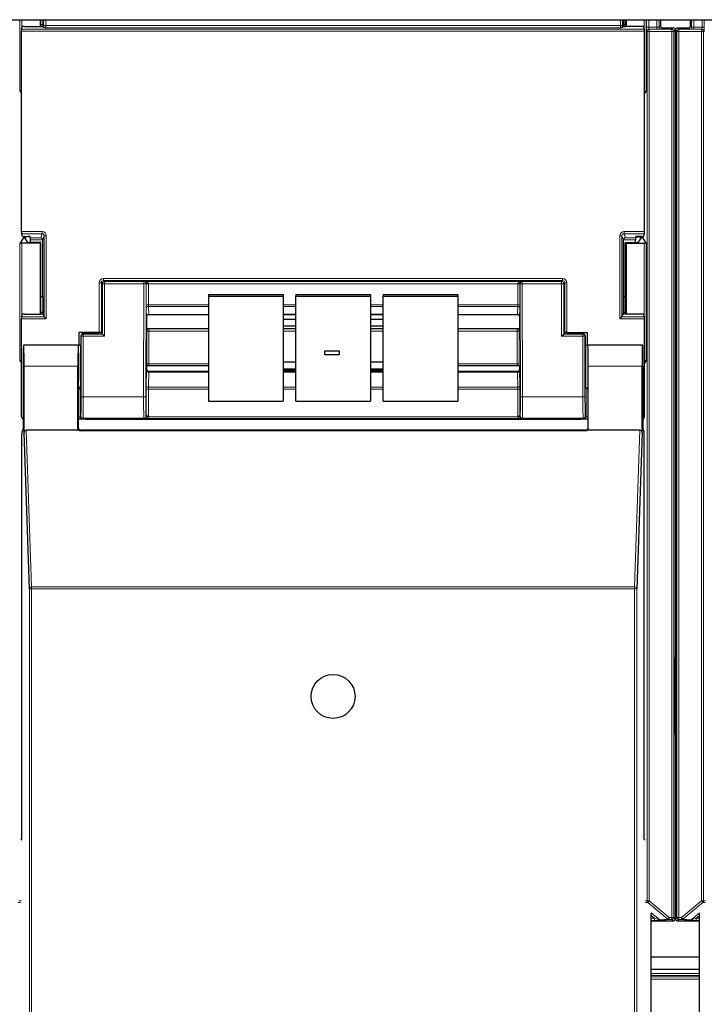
# Paper-space layout 'Blatt3' of a CAD drawing. Header units: millimetres. Extents: x 5 to 418, y 2 to 292.
# Tile 16 of 95: x 110 to 120, y 111 to 127. Entities that reach past the tile are written whole.
import ezdxf

# ---------------------------------------------------------------- set-up
doc = ezdxf.new("R2010")
doc.units = ezdxf.units.MM

psp = doc.layouts.new('Blatt3')

# ---------------------------------------------------------------- linework, layer by layer
at = {"color": 7, "linetype": 'Continuous', "lineweight": 25}
for p, q in [((55.2918, 126.7913), (133.1251, 126.7913)), ((109.5475, 126.643), (109.561, 126.6833)), ((109.5943, 126.685), (109.8454, 126.685)), ((109.8365, 126.7913), (109.8365, 126.685)), ((109.8474, 126.685), (109.8474, 126.7913)), ((109.8774, 126.7109), (109.8474, 126.7109)), ((109.8777, 126.7913), (109.8774, 126.7109)), ((109.8774, 126.7109), (109.8821, 126.6968)), ((109.8788, 126.6867), (109.8821, 126.6968)), ((109.8914, 126.6689), (109.8821, 126.6968)), ((118.9483, 126.6689), (118.9576, 126.6968)), ((118.9623, 126.7109), (118.9576, 126.6968)), ((118.961, 126.6867), (118.9576, 126.6968)), ((118.9623, 126.7109), (118.962, 126.7913)), ((118.9923, 126.7109), (118.9623, 126.7109)), ((118.9923, 126.685), (118.9923, 126.7913)), ((119.2454, 126.685), (118.9943, 126.685)), ((119.0032, 126.7913), (119.0032, 126.685)), ((119.2922, 126.643), (119.2788, 126.6833)), ((119.5414, 126.7913), (119.5414, 126.6953)), ((120.0097, 126.6953), (120.0097, 126.7913)), ((109.547, 123.4741), (109.547, 126.6097)), ((119.2927, 123.4741), (119.2927, 126.6097)), ((119.5747, 126.6619), (119.7414, 126.6619)), ((119.7747, 126.6286), (119.7747, 116.8221)), ((119.7764, 126.6286), (119.7764, 116.8391)), ((119.8097, 126.6619), (119.9764, 126.6619)), ((109.519, 125.6755), (109.547, 125.6336)), ((119.3207, 125.6755), (119.2927, 125.6336)), ((109.561, 123.4005), (109.5475, 123.4408)), ((119.2788, 123.4005), (119.2922, 123.4408)), ((109.5772, 123.3777), (109.519, 123.2904)), ((109.8365, 123.2913), (109.5524, 123.2913)), ((109.5943, 123.3988), (109.6476, 123.3988)), ((109.5953, 123.393), (109.5953, 123.3785)), ((109.6456, 123.303), (109.5953, 123.3785)), ((109.6822, 123.3931), (109.6106, 123.3931)), ((109.8474, 123.3022), (109.6789, 123.3022)), ((109.6876, 123.3769), (109.6809, 123.3971)), ((109.6882, 123.3022), (109.6882, 123.3436)), ((109.8474, 123.3022), (109.8365, 123.2913)), ((109.8365, 123.2913), (109.8365, 122.185)), ((109.8474, 122.185), (109.8474, 123.3022)), ((109.8782, 122.4586), (109.8782, 123.3419)), ((118.9615, 122.4586), (118.9615, 123.3419)), ((118.9923, 123.3022), (119.0032, 123.2913)), ((118.9923, 123.3022), (119.1608, 123.3022)), ((118.9923, 122.185), (118.9923, 123.3022)), ((119.0032, 123.2913), (119.2873, 123.2913)), ((119.0032, 123.2913), (119.0032, 122.185)), ((119.1515, 123.3022), (119.1515, 123.3436)), ((119.1521, 123.3769), (119.1588, 123.3971)), ((119.1575, 123.3931), (119.2292, 123.3931)), ((119.2454, 123.3988), (119.1922, 123.3988)), ((119.1941, 123.303), (119.2444, 123.3785)), ((119.2444, 123.3785), (119.2444, 123.393)), ((119.2625, 123.3777), (119.3207, 123.2904)), ((109.8474, 122.4586), (109.8782, 122.4586)), ((109.8782, 122.4586), (109.8774, 122.2109)), ((112.4699, 122.4909), (113.6365, 122.4909)), ((112.4699, 122.4909), (112.4699, 122.4619)), ((112.4699, 122.4619), (113.6365, 122.4619)), ((112.4699, 122.4619), (112.4699, 120.8206)), ((113.6365, 122.4909), (113.6365, 122.4619)), ((113.6365, 122.4619), (113.6365, 120.8206)), ((113.8365, 122.4909), (115.0032, 122.4909)), ((113.8365, 122.4909), (113.8365, 122.4619)), ((113.8365, 122.4619), (115.0032, 122.4619)), ((113.8365, 120.8206), (113.8365, 122.4619)), ((115.0032, 122.4909), (115.0032, 122.4619)), ((115.0032, 122.4619), (115.0032, 120.8206)), ((115.2032, 122.4909), (116.3699, 122.4909)), ((115.2032, 122.4909), (115.2032, 122.4619)), ((115.2032, 122.4619), (116.3699, 122.4619)), ((115.2032, 120.8206), (115.2032, 122.4619)), ((116.3699, 122.4909), (116.3699, 122.4619)), ((116.3699, 122.4619), (116.3699, 120.8206)), ((118.9623, 122.2109), (118.9615, 122.4586)), ((118.9615, 122.4586), (118.9923, 122.4586)), ((109.8774, 122.2109), (109.8474, 122.2109)), ((109.8774, 122.2109), (109.8821, 122.1968)), ((118.9623, 122.2109), (118.9576, 122.1968)), ((118.9923, 122.2109), (118.9623, 122.2109)), ((109.547, 120.5752), (109.547, 122.1097)), ((109.5475, 122.143), (109.561, 122.1833)), ((109.5943, 122.185), (109.8454, 122.185)), ((109.8788, 122.1867), (109.8821, 122.1968)), ((109.9, 122.143), (109.8821, 122.1968)), ((109.9001, 122.143), (109.9333, 122.1097)), ((111.5032, 122.146), (111.5032, 122.1459)), ((111.5032, 122.1459), (111.5032, 121.9621)), ((111.5363, 122.1777), (112.4699, 122.1777)), ((113.6365, 122.1777), (113.8365, 122.1777)), ((113.8365, 122.176), (113.6365, 122.176)), ((113.8365, 122.1), (113.6365, 122.1)), ((115.0032, 122.1777), (115.2032, 122.1777)), ((115.2032, 122.176), (115.0032, 122.176)), ((115.2032, 122.1), (115.0032, 122.1)), ((116.3699, 122.1777), (117.3034, 122.1777)), ((117.3365, 122.1459), (117.3365, 121.9621)), ((118.9064, 122.1097), (118.9397, 122.143)), ((118.9397, 122.143), (118.9576, 122.1968)), ((118.961, 122.1867), (118.9576, 122.1968)), ((119.2454, 122.185), (118.9943, 122.185)), ((119.2922, 122.143), (119.2788, 122.1833)), ((119.2927, 120.5752), (119.2927, 122.1097)), ((110.4432, 121.8936), (110.4432, 121.7)), ((110.7621, 121.8936), (110.4432, 121.8936)), ((110.7954, 121.8927), (110.8022, 121.8826)), ((111.5064, 121.9589), (111.5032, 121.9621)), ((111.5408, 121.9579), (112.4699, 121.9579)), ((113.6365, 121.9976), (113.8365, 121.9976)), ((113.6365, 121.9579), (113.8365, 121.9579)), ((115.0032, 121.9976), (115.2032, 121.9976)), ((115.0032, 121.9579), (115.2032, 121.9579)), ((116.3699, 121.9579), (117.2989, 121.9579)), ((117.3333, 121.9589), (117.3365, 121.9621)), ((118.0443, 121.8927), (118.0375, 121.8826)), ((118.0776, 121.8936), (118.3965, 121.8936)), ((118.3965, 121.8936), (118.3965, 121.7)), ((110.4737, 121.8419), (110.4737, 121.3666)), ((110.7624, 121.8752), (110.5071, 121.8752)), ((110.7957, 121.8758), (110.8022, 121.8801)), ((110.8022, 121.8826), (110.8022, 121.8801)), ((110.8117, 121.8706), (110.8022, 121.8801)), ((110.8451, 121.8373), (110.8117, 121.8706)), ((117.9946, 121.8373), (118.028, 121.8706)), ((118.028, 121.8706), (118.0375, 121.8801)), ((118.0375, 121.8826), (118.0375, 121.8801)), ((118.044, 121.8758), (118.0375, 121.8801)), ((118.0773, 121.8752), (118.3326, 121.8752)), ((118.366, 121.8419), (118.366, 121.3666)), ((109.579, 121.6977), (109.5768, 121.7)), ((110.4365, 121.7), (109.5768, 121.7)), ((110.4336, 121.7), (109.5797, 121.7)), ((110.4339, 121.6997), (110.4363, 121.6977)), ((110.4365, 121.7), (110.4737, 121.7)), ((114.2903, 121.6077), (114.5146, 121.6077)), ((114.2903, 121.6074), (114.2903, 121.6077)), ((114.2903, 121.6074), (114.5146, 121.6074)), ((114.2903, 121.5485), (114.2903, 121.6074)), ((114.5146, 121.6074), (114.5146, 121.6077)), ((114.5146, 121.6074), (114.5146, 121.5485)), ((118.366, 121.7), (118.4032, 121.7)), ((118.3701, 121.6998), (118.4034, 121.6998)), ((119.263, 121.7), (118.4032, 121.7)), ((118.4034, 121.6977), (118.4059, 121.6997)), ((119.26, 121.7), (118.4061, 121.7)), ((119.2607, 121.6977), (119.263, 121.7)), ((109.519, 121.4588), (109.547, 121.4169)), ((113.8365, 121.4296), (113.6365, 121.4296)), ((114.5146, 121.5485), (114.2903, 121.5485)), ((115.2032, 121.4296), (115.0032, 121.4296)), ((119.3207, 121.4588), (119.2927, 121.4169)), ((109.5709, 121.3666), (109.5709, 120.3936)), ((109.5855, 120.3295), (109.5855, 121.3666)), ((110.4278, 120.3912), (110.4278, 121.3666)), ((111.5062, 121.3747), (111.5032, 121.3718)), ((111.5032, 121.3718), (111.5032, 121.317)), ((111.5032, 121.317), (111.5032, 121.3169)), ((112.4699, 121.2842), (111.5364, 121.2842)), ((112.4699, 121.3757), (111.5404, 121.3757)), ((113.6365, 121.3272), (113.8365, 121.3272)), ((113.6365, 121.3091), (113.8365, 121.3091)), ((113.8365, 121.2842), (113.6365, 121.2842)), ((115.0032, 121.3272), (115.2032, 121.3272)), ((115.0032, 121.3091), (115.2032, 121.3091)), ((115.2032, 121.2842), (115.0032, 121.2842)), ((117.2993, 121.3757), (116.3699, 121.3757)), ((117.3033, 121.2842), (116.3699, 121.2842)), ((117.3335, 121.3747), (117.3365, 121.3718)), ((117.3365, 121.3718), (117.3365, 121.317)), ((117.3365, 121.3169), (117.3365, 121.317)), ((118.4119, 120.3912), (118.4119, 121.3666)), ((119.2542, 120.3295), (119.2542, 121.3666)), ((119.2688, 121.3666), (119.2688, 120.3936)), ((110.4365, 120.4), (110.4365, 121)), ((110.468, 121.0333), (110.4621, 121.0244)), ((118.3717, 121.0333), (118.3776, 121.0244)), ((118.4032, 121), (118.4032, 120.4)), ((112.4699, 120.8206), (113.6365, 120.8206)), ((113.8365, 120.8206), (115.0032, 120.8206)), ((115.2032, 120.8206), (116.3699, 120.8206)), ((110.438, 120.5419), (110.4365, 120.5419)), ((110.5528, 120.5419), (118.2869, 120.5419)), ((118.4032, 120.5419), (118.4017, 120.5419)), ((109.5526, 120.3425), (109.5704, 120.3602)), ((110.4386, 120.3666), (109.6186, 120.3666)), ((118.3789, 120.3576), (110.4608, 120.3576)), ((118.3699, 120.3666), (110.4699, 120.3666)), ((119.2211, 120.3666), (118.4011, 120.3666)), ((119.2693, 120.3602), (119.2871, 120.3425)), ((109.552, 113.9666), (109.552, 120.3091)), ((109.6693, 117.8835), (109.5855, 120.3295)), ((119.2542, 120.3295), (119.1704, 117.8835)), ((119.2877, 113.9666), (119.2877, 120.3091)), ((119.7852, 116.7286), (119.7852, 115.6873)), ((119.7747, 115.5938), (119.7747, 112.7198)), ((119.7764, 115.5768), (119.7764, 112.7198)), ((109.5377, 113.9523), (109.552, 113.9666)), ((119.302, 113.9523), (119.2877, 113.9666)), ((119.3982, 96.2327), (119.3982, 112.8077)), ((120.1529, 96.2327), (120.1529, 112.8077)), ((119.3982, 112.6864), (119.7414, 112.6864)), ((119.8097, 112.6864), (120.1529, 112.6864)), ((119.3982, 112.1246), (120.1529, 112.1246)), ((120.1529, 111.9246), (119.3982, 111.9246))]:
    psp.add_line(p, q, dxfattribs=at)
at = {"color": 7, "linetype": 'Continuous', "lineweight": 18}
for p, q in [((109.519, 125.6755), (109.519, 126.7913)), ((109.5524, 126.7913), (109.5524, 126.6575)), ((109.8913, 126.6992), (109.8913, 126.7913)), ((109.8913, 126.6992), (109.9246, 126.6992)), ((109.9246, 126.7913), (109.9246, 126.6992)), ((109.9246, 126.6992), (118.9151, 126.6992)), ((118.9151, 126.6992), (118.9151, 126.7913)), ((118.9484, 126.6992), (118.9151, 126.6992)), ((118.9484, 126.7913), (118.9484, 126.6992)), ((119.2873, 126.6575), (119.2873, 126.7913)), ((119.3207, 126.7913), (119.3207, 125.6755)), ((119.3253, 126.6746), (119.3253, 126.7913)), ((119.3253, 126.6746), (119.3587, 126.6746)), ((119.3587, 126.7913), (119.3587, 126.6746)), ((119.3587, 126.6746), (119.4875, 126.6746)), ((119.4875, 126.6746), (119.4875, 126.7913)), ((119.4875, 126.6412), (119.4875, 126.6746)), ((119.5208, 126.7913), (119.5208, 126.6747)), ((119.5208, 126.6747), (119.5414, 126.6953)), ((120.0097, 126.6953), (120.0303, 126.6747)), ((120.0303, 126.6747), (120.0303, 126.7913)), ((120.0636, 126.7913), (120.0636, 126.6746)), ((120.0636, 126.6746), (120.0636, 126.6412)), ((120.0636, 126.6746), (120.1924, 126.6746)), ((120.1924, 126.6746), (120.1924, 126.7913)), ((120.1924, 126.6746), (120.2258, 126.6746)), ((120.2258, 126.7913), (120.2258, 126.6746)), ((119.2927, 126.6097), (109.547, 126.6097)), ((109.5475, 126.643), (119.2922, 126.643)), ((118.914, 126.6659), (109.9257, 126.6659)), ((119.3341, 126.6071), (119.3265, 126.6079)), ((119.3341, 126.6071), (119.3674, 126.6071)), ((119.3341, 113.0031), (119.3341, 126.6071)), ((119.3598, 126.6412), (119.3674, 126.6405)), ((119.4875, 126.6412), (119.3598, 126.6412)), ((119.3674, 126.6071), (119.3674, 126.6405)), ((119.3674, 126.6405), (119.7199, 126.6405)), ((119.3674, 126.6071), (119.3674, 113.0031)), ((119.7199, 126.6071), (119.3674, 126.6071)), ((119.5747, 126.6619), (119.5541, 126.6413)), ((119.7199, 126.6405), (119.7414, 126.6619)), ((119.7199, 126.6071), (119.7199, 126.6405)), ((119.7199, 126.6071), (119.7532, 126.6071)), ((119.7199, 112.7412), (119.7199, 126.6071)), ((119.7747, 126.6286), (119.7532, 126.6071)), ((119.7532, 126.6071), (119.7532, 112.7412)), ((119.7979, 126.6071), (119.7764, 126.6286)), ((119.7979, 126.6071), (119.8312, 126.6071)), ((119.7979, 112.7412), (119.7979, 126.6071)), ((119.8097, 126.6619), (119.8312, 126.6405)), ((119.8312, 126.6405), (119.8312, 126.6071)), ((119.8312, 126.6405), (120.1837, 126.6405)), ((119.8312, 126.6071), (119.8312, 112.7412)), ((120.1837, 126.6071), (119.8312, 126.6071)), ((119.997, 126.6413), (119.9764, 126.6619)), ((120.1913, 126.6412), (120.0636, 126.6412)), ((120.1837, 126.6405), (120.1913, 126.6412)), ((120.1837, 126.6405), (120.1837, 126.6071)), ((120.1837, 126.6071), (120.217, 126.6071)), ((120.1837, 113.0031), (120.1837, 126.6071)), ((120.2246, 126.6079), (120.217, 126.6071)), ((120.217, 126.6071), (120.217, 113.0031)), ((109.547, 123.4741), (109.8667, 123.4741)), ((109.8667, 123.4408), (109.5475, 123.4408)), ((109.8454, 123.3769), (109.8667, 123.4408)), ((109.8667, 123.4741), (109.8667, 123.4408)), ((118.973, 123.4741), (119.2927, 123.4741)), ((118.973, 123.4408), (118.973, 123.4741)), ((119.2922, 123.4408), (118.973, 123.4408)), ((118.973, 123.4408), (118.9943, 123.3769)), ((109.519, 121.4588), (109.519, 123.2904)), ((109.5524, 123.2913), (109.5524, 122.1575)), ((109.5772, 123.3777), (109.5772, 123.3991)), ((109.6106, 123.3988), (109.6106, 123.3931)), ((109.6876, 123.3769), (109.8454, 123.3769)), ((109.8781, 123.3436), (109.6882, 123.3436)), ((109.9, 123.4074), (109.8782, 123.3419)), ((109.9, 123.4074), (109.9333, 123.4074)), ((109.9, 122.143), (109.9, 123.4074)), ((109.9333, 123.4074), (109.9333, 122.1097)), ((118.9064, 122.1097), (118.9064, 123.4074)), ((118.9064, 123.4074), (118.9397, 123.4074)), ((118.9397, 123.4074), (118.9397, 122.143)), ((118.9615, 123.3419), (118.9397, 123.4074)), ((119.1515, 123.3436), (118.9616, 123.3436)), ((118.9943, 123.3769), (119.1521, 123.3769)), ((119.2292, 123.3931), (119.2292, 123.3988)), ((119.2625, 123.3991), (119.2625, 123.3777)), ((119.2873, 122.1575), (119.2873, 123.2913)), ((119.3207, 123.2904), (119.3207, 121.4588)), ((110.7621, 121.8936), (110.7621, 122.6747)), ((110.7621, 122.6747), (110.7954, 122.6747)), ((110.8117, 122.6584), (110.7954, 122.6747)), ((110.7954, 122.6747), (110.7954, 121.8927)), ((110.8288, 122.708), (110.8288, 122.7413)), ((110.8288, 122.7413), (118.011, 122.7413)), ((110.8288, 122.708), (110.8451, 122.6917)), ((118.011, 122.708), (110.8288, 122.708)), ((110.8451, 122.6584), (110.8451, 122.6917)), ((110.8451, 122.6917), (111.4611, 122.6917)), ((111.4611, 122.6917), (111.4642, 122.6948)), ((111.4611, 122.6584), (111.4611, 122.6917)), ((111.4642, 122.6948), (117.3755, 122.6948)), ((111.4964, 122.6602), (111.4944, 122.6583)), ((117.3453, 122.6583), (117.3433, 122.6602)), ((117.3755, 122.6948), (117.3786, 122.6917)), ((117.3786, 122.6917), (117.9946, 122.6917)), ((117.3786, 122.6584), (117.3786, 122.6917)), ((117.9946, 122.6917), (118.011, 122.708)), ((117.9946, 122.6917), (117.9946, 122.6584)), ((118.011, 122.708), (118.011, 122.7413)), ((118.0443, 122.6747), (118.028, 122.6584)), ((118.0443, 121.8927), (118.0443, 122.6747)), ((118.0443, 122.6747), (118.0776, 122.6747)), ((118.0776, 122.6747), (118.0776, 121.8936)), ((110.8451, 122.6584), (110.8117, 122.6584)), ((110.8117, 121.8706), (110.8117, 122.6584)), ((111.4611, 122.6584), (110.8451, 122.6584)), ((110.8451, 122.6584), (110.8451, 121.8373)), ((111.4557, 120.8869), (111.4611, 122.6584)), ((111.4611, 122.6584), (111.4944, 122.6583)), ((111.4944, 122.6583), (111.489, 120.8868)), ((111.4964, 122.3247), (111.4964, 122.65)), ((111.5297, 122.6556), (111.5297, 122.3304)), ((117.31, 122.6556), (111.5297, 122.6556)), ((117.31, 122.3304), (117.31, 122.6556)), ((117.3434, 122.65), (117.3434, 122.3247)), ((117.3453, 122.6583), (117.3786, 122.6584)), ((117.3507, 120.8868), (117.3453, 122.6583)), ((117.9946, 122.6584), (117.3786, 122.6584)), ((117.3786, 122.6584), (117.384, 120.8869)), ((117.9946, 121.8373), (117.9946, 122.6584)), ((117.9946, 122.6584), (118.028, 122.6584)), ((118.028, 122.6584), (118.028, 121.8706)), ((111.5026, 122.1485), (111.4969, 122.2736)), ((111.5297, 122.3304), (112.4699, 122.3304)), ((112.4699, 122.3048), (111.5303, 122.3048)), ((111.5303, 122.3048), (111.5359, 122.1798)), ((113.6365, 122.3304), (113.8365, 122.3304)), ((113.8365, 122.3048), (113.6365, 122.3048)), ((115.0032, 122.3304), (115.2032, 122.3304)), ((115.2032, 122.3048), (115.0032, 122.3048)), ((116.3699, 122.3304), (117.31, 122.3304)), ((117.3094, 122.3048), (116.3699, 122.3048)), ((117.3038, 122.1798), (117.3094, 122.3048)), ((117.3428, 122.2736), (117.3372, 122.1485)), ((109.9333, 122.1097), (109.547, 122.1097)), ((109.5475, 122.143), (109.9001, 122.143)), ((111.5359, 122.1798), (112.4699, 122.1798)), ((113.6365, 122.1798), (113.8365, 122.1798)), ((115.0032, 122.1798), (115.2032, 122.1798)), ((116.3699, 122.1798), (117.3038, 122.1798)), ((119.2927, 122.1097), (118.9064, 122.1097)), ((118.9397, 122.143), (119.2922, 122.143)), ((111.5061, 121.3976), (111.5061, 121.9131)), ((111.5394, 121.9188), (111.5394, 121.4033)), ((112.4699, 121.9188), (111.5394, 121.9188)), ((113.8365, 121.9188), (113.6365, 121.9188)), ((115.2032, 121.9188), (115.0032, 121.9188)), ((117.3003, 121.9188), (116.3699, 121.9188)), ((117.3003, 121.4033), (117.3003, 121.9188)), ((117.3336, 121.9131), (117.3336, 121.3976)), ((110.4784, 121.8373), (110.4737, 121.8419)), ((110.5117, 121.8373), (110.4784, 121.8373)), ((110.4784, 120.8869), (110.4784, 121.8373)), ((110.5071, 121.8752), (110.5117, 121.8706)), ((110.5117, 121.8373), (110.5117, 121.8706)), ((110.5117, 121.8706), (110.8117, 121.8706)), ((110.5117, 121.8373), (110.5117, 120.8869)), ((110.8451, 121.8373), (110.5117, 121.8373)), ((118.328, 121.8373), (117.9946, 121.8373)), ((118.028, 121.8706), (118.328, 121.8706)), ((118.328, 121.8706), (118.3326, 121.8752)), ((118.328, 121.8373), (118.328, 121.8706)), ((118.328, 120.8869), (118.328, 121.8373)), ((118.328, 121.8373), (118.3613, 121.8373)), ((118.366, 121.8419), (118.3613, 121.8373)), ((118.3613, 121.8373), (118.3613, 120.8869)), ((110.4363, 121.6998), (110.4696, 121.6998)), ((110.4278, 121.3666), (109.5855, 121.3666)), ((111.4969, 121.067), (111.5026, 121.3021)), ((111.5359, 121.2764), (111.5303, 121.0414)), ((111.5359, 121.2764), (112.4699, 121.2764)), ((111.5394, 121.4033), (112.4699, 121.4033)), ((113.6365, 121.2764), (113.8365, 121.2764)), ((115.0032, 121.2764), (115.2032, 121.2764)), ((116.3699, 121.4033), (117.3003, 121.4033)), ((116.3699, 121.2764), (117.3038, 121.2764)), ((117.3094, 121.0414), (117.3038, 121.2764)), ((117.3372, 121.3021), (117.3428, 121.067)), ((119.2542, 121.3666), (118.4119, 121.3666)), ((110.4621, 121.0244), (110.4621, 120.5758)), ((111.4964, 120.5837), (111.4964, 121.0044)), ((111.5297, 121.0101), (111.5297, 120.5894)), ((112.4699, 121.0101), (111.5297, 121.0101)), ((111.5303, 121.0414), (112.4699, 121.0414)), ((113.6365, 121.0414), (113.8365, 121.0414)), ((113.8365, 121.0101), (113.6365, 121.0101)), ((115.0032, 121.0414), (115.2032, 121.0414)), ((115.2032, 121.0101), (115.0032, 121.0101)), ((116.3699, 121.0414), (117.3094, 121.0414)), ((117.31, 121.0101), (116.3699, 121.0101)), ((117.31, 120.5894), (117.31, 121.0101)), ((117.3434, 121.0044), (117.3434, 120.5837)), ((118.3776, 120.5758), (118.3776, 121.0244)), ((110.5117, 120.8869), (110.4784, 120.8869)), ((110.5117, 120.8869), (111.4557, 120.8869)), ((111.4557, 120.8869), (111.489, 120.8868)), ((117.3507, 120.8868), (117.384, 120.8869)), ((117.384, 120.8869), (118.328, 120.8869)), ((118.328, 120.8869), (118.3613, 120.8869)), ((110.4621, 120.5758), (110.4365, 120.5758)), ((110.4621, 120.5758), (110.4733, 120.587)), ((110.5066, 120.5537), (110.4954, 120.5425)), ((111.4599, 120.5537), (110.5066, 120.5537)), ((111.4642, 120.5493), (111.4599, 120.5537)), ((117.3755, 120.5493), (111.4642, 120.5493)), ((111.4932, 120.5869), (111.4964, 120.5837)), ((111.5285, 120.5769), (117.3112, 120.5769)), ((117.3434, 120.5837), (117.3465, 120.5869)), ((117.3798, 120.5537), (117.3755, 120.5493)), ((118.3331, 120.5537), (117.3798, 120.5537)), ((118.3443, 120.5425), (118.3331, 120.5537)), ((118.3665, 120.587), (118.3776, 120.5758)), ((118.4032, 120.5758), (118.3776, 120.5758)), ((109.6186, 120.3666), (109.7026, 117.9132)), ((110.4278, 120.3912), (110.4365, 120.4)), ((110.4699, 120.3666), (110.4608, 120.3576)), ((118.3789, 120.3576), (118.3699, 120.3666)), ((118.4032, 120.4), (118.4119, 120.3912)), ((119.1371, 117.9132), (119.2211, 120.3666)), ((109.6693, 95.9722), (109.6693, 117.8835)), ((109.6693, 117.8835), (109.7026, 117.8835)), ((109.7026, 117.8835), (109.7026, 117.9132)), ((109.7026, 117.9132), (119.1371, 117.9132)), ((109.7026, 117.8835), (109.7026, 95.9716)), ((119.1371, 117.8835), (109.7026, 117.8835)), ((119.1371, 117.8835), (119.1371, 117.9132)), ((119.1371, 95.9716), (119.1371, 117.8835)), ((119.1371, 117.8835), (119.1704, 117.8835)), ((119.1704, 117.8835), (119.1704, 95.9722)), ((119.766, 116.8071), (119.7747, 116.8221)), ((119.7764, 116.8391), (119.7851, 116.8341)), ((119.7659, 115.7141), (119.7659, 116.7017)), ((119.7659, 116.7017), (119.7852, 116.7017)), ((119.7659, 115.7141), (119.7852, 115.7141)), ((119.7747, 115.5938), (119.766, 115.6088)), ((119.7851, 115.5818), (119.7764, 115.5768)), ((109.5318, 112.9738), (109.4937, 112.9776)), ((109.5056, 113.0031), (109.5377, 112.9999)), ((119.302, 112.9999), (119.3341, 113.0031)), ((119.346, 112.9776), (119.308, 112.9738)), ((119.3341, 113.0031), (119.3674, 113.0031)), ((119.3674, 113.0031), (119.346, 112.9776)), ((119.6582, 112.7157), (119.346, 112.9776)), ((119.3674, 113.0031), (119.6796, 112.7412)), ((119.8715, 112.7412), (120.1837, 113.0031)), ((120.2051, 112.9776), (119.8929, 112.7157)), ((120.1837, 113.0031), (120.217, 113.0031)), ((120.2051, 112.9776), (120.1837, 113.0031)), ((120.2431, 112.9738), (120.2051, 112.9776)), ((120.217, 113.0031), (120.2491, 112.9999)), ((119.3979, 112.8138), (119.5301, 112.7029)), ((120.021, 112.7029), (120.1532, 112.8138)), ((119.448, 112.7283), (119.3982, 112.7701)), ((119.3982, 112.7283), (119.448, 112.7283)), ((119.448, 112.695), (119.3982, 112.695)), ((119.448, 112.7283), (119.448, 112.695)), ((119.5301, 112.7029), (119.6582, 112.7157)), ((119.6796, 112.7079), (119.5516, 112.6951)), ((119.6582, 112.7157), (119.6796, 112.7412)), ((119.6796, 112.7412), (119.7199, 112.7412)), ((119.6796, 112.7079), (119.6796, 112.7412)), ((119.7199, 112.7079), (119.6796, 112.7079)), ((119.7199, 112.7412), (119.7532, 112.7412)), ((119.7199, 112.7079), (119.7199, 112.7412)), ((119.7414, 112.6864), (119.7199, 112.7079)), ((119.7532, 112.7412), (119.7747, 112.7198)), ((119.7764, 112.7913), (119.7747, 112.7913)), ((119.7764, 112.7198), (119.7979, 112.7412)), ((119.7979, 112.7412), (119.8312, 112.7412)), ((119.8312, 112.7079), (119.8097, 112.6864)), ((119.8312, 112.7412), (119.8715, 112.7412)), ((119.8312, 112.7412), (119.8312, 112.7079)), ((119.8715, 112.7079), (119.8312, 112.7079)), ((119.8715, 112.7079), (119.8715, 112.7412)), ((119.8715, 112.7412), (119.8929, 112.7157)), ((119.9995, 112.6951), (119.8715, 112.7079)), ((119.8929, 112.7157), (120.021, 112.7029)), ((120.1529, 112.7701), (120.1031, 112.7283)), ((120.1031, 112.7283), (120.1031, 112.695)), ((120.1031, 112.7283), (120.1529, 112.7283)), ((120.1529, 112.695), (120.1031, 112.695)), ((119.3982, 111.8658), (120.1529, 111.8658)), ((120.1529, 111.8325), (119.3982, 111.8325)), ((119.3982, 111.8096), (120.1529, 111.8096)), ((120.1529, 111.7764), (119.3982, 111.7764))]:
    psp.add_line(p, q, dxfattribs=at)
at = {"color": 7, "linetype": 'Continuous', "lineweight": 25}
psp.add_circle((114.4199, 116.2), 0.3442, dxfattribs=at)
at = {"color": 7, "linetype": 'Continuous', "lineweight": 18}
for centre, radius, start, end in [((119.5541, 126.6747), 0.0333, 180.0002, 269.9998), ((119.997, 126.6747), 0.0333, 270.0002, 359.9998), ((119.3598, 126.6079), 0.0333, 90.00636, 180.00228), ((119.3674, 126.6071), 0.0333, 90.00636, 180.00228), ((119.7199, 126.6071), 0.0333, 0.0002, 89.9998), ((119.8312, 126.6071), 0.0333, 90.0002, 179.9998), ((120.1837, 126.6071), 0.0333, 359.99772, 89.99364), ((120.1913, 126.6079), 0.0333, 359.99772, 89.99364), ((110.8451, 122.6584), 0.0333, 90.02044, 179.97956), ((111.4611, 122.6584), 0.0333, 359.84417, 89.97948), ((111.5204, 122.2313), 0.4295, 88.75881, 93.20619), ((117.3193, 122.2313), 0.4295, 86.79381, 91.24119), ((117.3786, 122.6584), 0.0333, 90.02052, 180.15583), ((117.9946, 122.6584), 0.0333, 0.02044, 89.97956), ((111.5218, 122.6014), 0.0548, 81.72868, 117.63396), ((117.3179, 122.6014), 0.0548, 62.36604, 98.27132), ((111.5218, 122.2761), 0.0548, 81.72868, 117.63396), ((111.5295, 122.2722), 0.0326, 88.66024, 177.59954), ((117.3102, 122.2722), 0.0326, 2.40046, 91.33976), ((117.3179, 122.2761), 0.0548, 62.36604, 98.27132), ((111.5351, 122.1472), 0.0326, 88.66024, 177.59954), ((117.3046, 122.1472), 0.0326, 2.40046, 91.33976), ((111.5315, 121.8645), 0.0548, 81.72868, 117.63396), ((117.3082, 121.8645), 0.0548, 62.36604, 98.27132), ((110.5117, 121.8372), 0.0333, 90.02044, 179.97956), ((118.328, 121.8372), 0.0333, 0.02044, 89.97956), ((111.5328, 121.3069), 0.0307, 189.14008, 275.72189), ((111.5315, 121.349), 0.0548, 81.72868, 117.63396), ((117.3082, 121.349), 0.0548, 62.36604, 98.27132), ((117.3069, 121.3069), 0.0307, 264.27811, 350.85992), ((111.5218, 120.9558), 0.0548, 81.72868, 117.63396), ((111.5272, 121.0719), 0.0307, 189.14008, 275.72189), ((117.3125, 121.0719), 0.0307, 264.27811, 350.85992), ((117.3179, 120.9558), 0.0548, 62.36604, 98.27132), ((110.5066, 120.587), 0.0333, 180.02044, 269.97956), ((111.4599, 120.587), 0.0333, 270.02036, 359.8033), ((111.5113, 120.5259), 0.0538, 71.31698, 106.71781), ((111.5218, 120.5351), 0.0548, 81.72868, 117.63396), ((117.3179, 120.5351), 0.0548, 62.36604, 98.27132), ((117.3284, 120.5259), 0.0538, 73.28219, 108.68302), ((117.3798, 120.587), 0.0333, 180.1967, 269.97964), ((118.3331, 120.587), 0.0333, 270.02044, 359.97956), ((109.7012, 117.8813), 0.032, 87.42531, 175.98585), ((119.1385, 117.8813), 0.032, 4.01415, 92.57469), ((119.8494, 116.8071), 0.0833, 180.00042, 217.81526), ((119.8494, 115.6088), 0.0833, 142.1847, 179.99958), ((119.3674, 113.0031), 0.0333, 180.00099, 229.99351), ((120.1837, 113.0031), 0.0333, 310.00649, 359.99901), ((119.5516, 112.7284), 0.0333, 229.99382, 269.99754), ((119.6796, 112.7412), 0.0333, 229.99382, 269.99754), ((119.7199, 112.7412), 0.0333, 270.0002, 359.9998), ((119.8312, 112.7412), 0.0333, 180.0002, 269.9998), ((119.8715, 112.7412), 0.0333, 270.00246, 310.00618), ((119.9995, 112.7284), 0.0333, 270.00246, 310.00618)]:
    psp.add_arc(centre, radius, start, end, dxfattribs=at)
at = {"color": 7, "linetype": 'Continuous', "lineweight": 25}
for centre, radius, start, end in [((119.5747, 126.6953), 0.0333, 180.00017, 269.99983), ((119.9764, 126.6953), 0.0333, 270.00017, 359.99983), ((119.7414, 126.6286), 0.0333, 0.00017, 89.99983), ((119.8097, 126.6286), 0.0333, 90.00017, 179.99983), ((119.8597, 116.8391), 0.0833, 179.9999, 203.42807), ((119.8597, 115.5768), 0.0833, 156.57193, 180.0001), ((119.7414, 112.7198), 0.0333, 270.00017, 359.99983), ((119.8097, 112.7198), 0.0333, 180.00017, 269.99983)]:
    psp.add_arc(centre, radius, start, end, dxfattribs=at)
for centre, major_axis, ratio, start_param, end_param in [((109.5943, 126.6833), (0.0333, 0), 0.0524078, 1.5707963, 3.1241394), ((109.8454, 126.6867), (0.0333, 0), 0.0524078, 4.712389, 6.265732), ((118.9943, 126.6867), (0.0333, 0), 0.0524078, 3.1590459, 4.712389), ((119.2454, 126.6833), (0.0333, 0), 0.0524078, 0.0174533, 1.5707963), ((109.5476, 126.6097), (0, 0.0333), 0.0174551, 0.0523599, 1.5707963), ((119.2922, 126.6097), (0, 0.0333), 0.0174551, 4.712389, 6.2308254), ((109.5524, 125.6755), (0.0333, 0), 0.0261859, 3.1590459, 4.712389), ((119.2873, 125.6755), (0.0333, 0), 0.0261859, 4.712389, 6.265732), ((109.5476, 123.4741), (0, 0.0333), 0.0174551, 1.5707963, 3.0892328), ((119.2922, 123.4741), (0, 0.0333), 0.0174551, 3.1939525, 4.712389), ((109.5524, 123.2904), (0.0333, 0), 0.0261859, 1.5707963, 3.1241394), ((109.5943, 123.4006), (0.0333, 0), 0.0524078, 3.1590459, 4.712389), ((109.6106, 123.3777), (0.0333, 0), 0.0261859, 2.045545, 3.1241394), ((109.6106, 123.392), (0.0333, 0), 0.0349208, 1.5707963, 2.045545), ((109.6789, 123.3031), (0.0333, 0), 0.0261859, 3.1590459, 4.712389), ((109.6476, 123.3971), (0.0333, 0), 0.0524078, 0.0174533, 1.5707963), ((109.6876, 123.3436), (0, 0.0333), 0.0174551, 4.712389, 6.2308254), ((109.8454, 123.3436), (-0.0199, 0.0275), 0.9462863, 4.1136959, 5.6321324), ((109.8449, 123.3419), (-0.0105, -0.0317), 0.9984779, 1.8927601, 1.9442066), ((118.9949, 123.3419), (0.0105, -0.0317), 0.9984779, 4.3389788, 4.3904252), ((118.9943, 123.3436), (0.0199, 0.0275), 0.9462863, 0.6510529, 2.1694894), ((119.1521, 123.3436), (0, 0.0333), 0.0174551, 0.0523599, 1.5707963), ((119.1922, 123.3971), (0.0333, 0), 0.0524078, 1.5707963, 3.1241394), ((119.1608, 123.3031), (0.0333, 0), 0.0261859, 4.712389, 6.265732), ((119.2292, 123.392), (0.0333, 0), 0.0349208, 1.0960477, 1.5707963), ((119.2292, 123.3777), (0.0333, 0), 0.0261859, 0.0174533, 1.0960477), ((119.2454, 123.4006), (0.0333, 0), 0.0524078, 4.712389, 6.265732), ((119.2873, 123.2904), (0.0333, 0), 0.0261859, 0.0174533, 1.5707963), ((109.5476, 122.1097), (0, 0.0333), 0.0174551, 0.0523599, 1.5707963), ((109.5943, 122.1833), (0.0333, 0), 0.0524078, 1.5707963, 3.1241394), ((109.8454, 122.1867), (0.0333, 0), 0.0524078, 4.712389, 6.265732), ((109.9333, 122.1431), (0.0333, 0), 0.0524078, 3.1590459, 3.1939525), ((111.5365, 122.2111), (0.0002, 0.0333), 0.034909, 3.1418078, 3.3561641), ((117.3032, 122.2111), (-0.0002, 0.0333), 0.034909, 2.9270212, 3.1413775), ((118.9064, 122.1431), (0.0333, 0), 0.0524078, 6.2308254, 6.265732), ((118.9943, 122.1867), (0.0333, 0), 0.0524078, 3.1590459, 4.712389), ((119.2454, 122.1833), (0.0333, 0), 0.0524078, 0.0174533, 1.5707963), ((119.2922, 122.1097), (0, 0.0333), 0.0174551, 4.712389, 6.2308254), ((110.7621, 121.8927), (0.0333, 0), 0.0261859, 0.0174533, 1.5707963), ((111.5073, 121.9247), (0.0002, 0.0667), 0.017455, 1.0317492, 1.745383), ((117.3324, 121.9247), (-0.0002, 0.0667), 0.017455, 4.5378023, 5.2514361), ((118.0776, 121.8927), (0.0333, 0), 0.0261859, 1.5707963, 3.1241394), ((110.5071, 121.8419), (-0.0236, 0.0236), 0.9996955, 5.4979394, 7.0684312), ((110.7624, 121.8758), (0.0333, 0), 0.0174551, 4.712389, 6.2570054), ((118.0773, 121.8758), (0.0333, 0), 0.0174551, 3.1677726, 4.712389), ((118.3326, 121.8419), (0.0236, 0.0236), 0.9996955, 5.4979394, 7.0684312), ((109.5768, 121.3666), (0, 0.3333), 0.0174551, 0, 1.5707963), ((109.5797, 121.3666), (0, 0.3333), 0.0174551, 4.712389, 6.3990863), ((110.4336, 121.3666), (0, 0.3333), 0.0174551, 6.2415702, 7.8539816), ((110.4365, 121.3666), (0, 0.3667), 0.0174551, 0.4315851, 3.1400061), ((110.4365, 121.3666), (0, 0.3333), 0.0174551, 0, 0.0349066), ((110.4699, 121.3666), (0, 0.3333), 0.0192006, 0.0349066, 2.9822903), ((118.4032, 121.3666), (0, 0.3333), 0.0174551, 6.2482787, 6.2831853), ((118.4061, 121.3666), (0, 0.3333), 0.0174551, 4.712389, 6.3248004), ((119.26, 121.3666), (0, 0.3333), 0.0174551, 6.1672844, 7.8539816), ((119.263, 121.3666), (0, 0.3333), 0.0174551, 4.712389, 6.2831853), ((109.5524, 121.4588), (0.0333, 0), 0.0261859, 3.1590459, 4.712389), ((119.2873, 121.4588), (0.0333, 0), 0.0261859, 4.712389, 6.265732), ((110.4679, 121.3666), (0, 0.3333), 0.0174551, 3.1677726, 4.712389), ((111.5073, 121.4092), (0.0002, 0.0667), 0.017455, 1.745383, 2.1135034), ((117.3324, 121.4092), (-0.0002, 0.0667), 0.017455, 4.1696819, 4.5378023), ((118.3718, 121.3666), (0, 0.3333), 0.0174551, 1.5707963, 3.1154127), ((110.4288, 121.0245), (0.0333, 0), 0.0261859, 5.1599776, 6.265732), ((109.5803, 120.5753), (-0.0236, -0.0236), 0.9996955, 5.4979394, 6.783802), ((119.2594, 120.5753), (0.0236, -0.0236), 0.9996955, 5.7825687, 7.0684312), ((109.5704, 120.3936), (0, 0.0333), 0.0174551, 3.1590459, 4.712389), ((109.6188, 120.3292), (-0.0013, 0.0374), 0.8908988, 6.2526748, 7.8155478), ((110.4611, 120.3912), (0.0236, 0.0236), 0.9996955, 2.3563468, 3.1864609), ((110.4699, 120.4), (-0.0236, -0.0236), 0.9996955, 5.4979394, 7.0684312), ((110.462, 120.3921), (0.0137, 0.032), 0.9516992, 2.7872637, 3.5276413), ((118.3699, 120.4), (-0.0236, 0.0236), 0.9996955, 2.3563468, 3.9268385), ((118.3777, 120.3921), (-0.0137, 0.032), 0.9516992, 2.755544, 3.4959216), ((118.3786, 120.3912), (-0.0236, 0.0236), 0.9996955, 3.0967244, 3.9268385), ((119.2209, 120.3292), (0.0013, 0.0374), 0.8908988, 4.7508228, 6.3136958), ((119.2694, 120.3936), (0, 0.0333), 0.0174551, 1.5707963, 3.1241394), ((109.5526, 120.3091), (0, 0.0333), 0.0174551, 0.0174533, 1.5707963), ((119.2871, 120.3091), (0, 0.0333), 0.0174551, 4.712389, 6.265732)]:
    psp.add_ellipse(centre, major_axis=major_axis, ratio=ratio, start_param=start_param, end_param=end_param, dxfattribs=at)
at = {"color": 7, "linetype": 'Continuous', "lineweight": 18}
for centre, major_axis, ratio, start_param, end_param in [((109.8925, 126.6992), (0, 0.0667), 0.0174551, 1.5707963, 2.0425627), ((109.9258, 126.6992), (0, 0.0333), 0.0349101, 1.5707963, 3.0892328), ((118.9139, 126.6992), (0, 0.0333), 0.0349101, 3.1939525, 4.712389), ((118.9473, 126.6992), (0, 0.0667), 0.0174551, 4.2406227, 4.712389), ((119.3265, 126.6746), (0, 0.0667), 0.0174551, 1.5707963, 3.1398473), ((119.3598, 126.6746), (0, 0.0333), 0.0349101, 1.5707963, 3.1398473), ((119.4875, 126.6747), (0.0333, 0), 0.0034907, 4.712389, 6.28144), ((120.0636, 126.6747), (0.0333, 0), 0.0034907, 3.143338, 4.712389), ((120.1913, 126.6746), (0, 0.0333), 0.0349101, 3.143338, 4.712389), ((120.2246, 126.6746), (0, 0.0667), 0.0174551, 3.143338, 4.712389), ((119.4875, 126.6413), (0.0667, 0), 0.0017453, 4.712389, 6.28144), ((120.0636, 126.6413), (0.0667, 0), 0.0017453, 3.143338, 4.712389), ((109.8667, 123.4074), (-0.0211, -0.0633), 0.9984779, 1.8927601, 3.462643), ((109.8667, 123.4074), (0.0106, 0.0318), 0.9954497, 5.0343527, 6.6042357), ((118.973, 123.4074), (0.0211, -0.0633), 0.9984779, 2.8205423, 4.3904252), ((118.973, 123.4074), (-0.0106, 0.0318), 0.9954497, 5.962135, 7.5320179), ((110.8288, 122.6747), (0.0472, -0.0472), 0.9996955, 2.3563468, 3.9268385), ((110.8288, 122.6747), (-0.0236, 0.0236), 0.999087, 5.4979394, 7.0684312), ((111.4642, 122.6614), (-0.0126, 0.0311), 0.9515581, 4.3066748, 5.8802434), ((111.4642, 122.6614), (0.0655, -0.0008), 0.5086981, 0.0033224, 1.576891), ((111.4975, 122.6615), (0.0002, 0.0667), 0.017455, 1.5910756, 1.745383), ((111.5309, 122.6614), (0.0002, 0.0333), 0.034909, 1.591237, 1.7455444), ((117.3755, 122.6614), (0.0655, 0.0008), 0.5086981, 1.5647017, 3.1382703), ((117.3088, 122.6614), (-0.0002, 0.0333), 0.034909, 4.5376409, 4.6919483), ((117.3755, 122.6614), (0.0126, 0.0311), 0.9515581, 0.4029419, 1.9765105), ((117.3422, 122.6615), (-0.0002, 0.0667), 0.017455, 4.5378023, 4.6921097), ((118.0109, 122.6747), (-0.0472, -0.0472), 0.9996955, 2.3563468, 3.9268385), ((118.0109, 122.6747), (0.0236, 0.0236), 0.999087, 5.4979394, 7.0684312), ((111.4975, 122.3362), (0.0002, 0.0667), 0.017455, 1.745383, 2.7925805), ((111.5309, 122.3361), (0.0002, 0.0333), 0.034909, 1.7455444, 2.792742), ((117.3088, 122.3361), (-0.0002, 0.0333), 0.034909, 3.4904434, 4.5376409), ((117.3422, 122.3362), (-0.0002, 0.0667), 0.017455, 3.4906048, 4.5378023), ((111.5032, 122.2112), (0.0002, 0.0667), 0.017455, 2.7925805, 3.3471363), ((111.5365, 122.2111), (0.0002, 0.0333), 0.034909, 2.792742, 3.1418078), ((117.3032, 122.2111), (-0.0002, 0.0333), 0.034909, 3.1413775, 3.4904434), ((117.3366, 122.2112), (-0.0002, 0.0667), 0.017455, 2.936049, 3.4906048), ((111.5406, 121.9245), (0.0002, 0.0333), 0.034909, 6.2659472, 8.0287297), ((117.2991, 121.9245), (-0.0002, 0.0333), 0.034909, 4.5376409, 6.3004235), ((118.3699, 121.3666), (0, 0.3333), 0.0192006, 3.3008949, 6.2482787), ((118.4032, 121.3666), (0, 0.3667), 0.0174551, 3.1431792, 5.8516002), ((111.5032, 121.251), (0.0002, 0.0667), 0.017455, 0.1436297, 0.6981854), ((111.5365, 121.2509), (0.0002, 0.0333), 0.034909, 0.1349247, 0.6983468), ((111.5406, 121.4091), (0.0002, 0.0333), 0.034909, 1.7455444, 3.1592611), ((117.2991, 121.4091), (-0.0002, 0.0333), 0.034909, 3.1239242, 4.5376409), ((117.3032, 121.2509), (-0.0002, 0.0333), 0.034909, 5.5848385, 6.1482606), ((117.3366, 121.251), (-0.0002, 0.0667), 0.017455, 5.5849999, 6.1395556), ((111.4975, 121.016), (0.0002, 0.0667), 0.017455, 0.6981854, 1.745383), ((111.5309, 121.0159), (0.0002, 0.0333), 0.034909, 0.6983468, 1.7455444), ((117.3088, 121.0159), (-0.0002, 0.0333), 0.034909, 4.5376409, 5.5848385), ((117.3422, 121.016), (-0.0002, 0.0667), 0.017455, 4.5378023, 5.5849999), ((110.4732, 120.8869), (0, 0.3), 0.0174551, 3.1590459, 4.712389), ((110.5065, 120.8869), (0, 0.3333), 0.0157096, 3.1590459, 4.712389), ((111.4609, 120.8869), (0.0009, 0.3333), 0.0157095, 1.5708399, 3.1241829), ((111.4942, 120.8868), (0.0009, 0.3), 0.017455, 1.5708501, 3.1241931), ((117.3455, 120.8868), (-0.0009, 0.3), 0.017455, 3.1589922, 4.7123352), ((117.3788, 120.8869), (-0.0009, 0.3333), 0.0157095, 3.1590024, 4.7123455), ((118.3332, 120.8869), (0, 0.3333), 0.0157096, 1.5707963, 3.1241394), ((118.3665, 120.8869), (0, 0.3), 0.0174551, 1.5707963, 3.1241394), ((110.4954, 120.5758), (0.0236, 0.0236), 0.999087, 2.3563468, 3.9268385), ((111.4642, 120.5827), (0.0127, 0.0311), 0.9517046, 3.5460728, 4.9248829), ((111.4642, 120.5827), (0.0655, 0.0008), 0.5086435, 4.7062961, 6.0851062), ((111.463, 120.5839), (-0.0139, 0.0306), 0.9906893, 4.0958032, 4.284408), ((111.463, 120.5896), (-0.0271, 0.0612), 0.995438, 4.1059053, 4.2945101), ((117.3767, 120.5896), (0.0271, 0.0612), 0.995438, 1.9886753, 2.17728), ((117.3755, 120.5827), (0.0655, -0.0008), 0.5086435, 3.3396717, 4.7184819), ((117.3767, 120.5839), (0.0139, 0.0306), 0.9906893, 1.9987773, 2.1873821), ((117.3755, 120.5827), (-0.0127, 0.0311), 0.9517046, 1.3583024, 2.7371125), ((118.3443, 120.5758), (0.0236, -0.0236), 0.999087, 5.4979394, 7.0684312), ((119.4479, 112.7284), (0.0823, -0.0255), 0.0008127, 4.7143263, 6.2725671), ((119.4479, 112.6951), (0.1037, 0), 0.0011218, 4.7137261, 6.2719669), ((120.1032, 112.6951), (0.1037, 0), 0.0011218, 3.1528111, 4.7110519), ((120.1032, 112.7284), (0.0823, 0.0255), 0.0008127, 3.1522108, 4.7104517)]:
    psp.add_ellipse(centre, major_axis=major_axis, ratio=ratio, start_param=start_param, end_param=end_param, dxfattribs=at)
at = {"color": 7, "linetype": 'Continuous', "lineweight": 25}
for points, knots in [([(109.9257, 126.6659), (109.9256, 126.6659), (109.9188, 126.6662), (109.9067, 126.6668), (109.8939, 126.6679), (109.8922, 126.6686), (109.8914, 126.6689)], [0, 0, 0, 0, 0.0069027, 0.4128976, 0.7521669, 1, 1, 1, 1]), ([(118.9483, 126.6689), (118.9475, 126.6686), (118.9458, 126.6679), (118.933, 126.6668), (118.9209, 126.6662), (118.9141, 126.6659), (118.914, 126.6659)], [0, 0, 0, 0, 0.2478331, 0.5871024, 0.9930973, 1, 1, 1, 1]), ([(111.5033, 122.1488), (111.5033, 122.1488), (111.5033, 122.1488), (111.5034, 122.1499), (111.5039, 122.1524), (111.5053, 122.1572), (111.5093, 122.1649), (111.5174, 122.1726), (111.5273, 122.1774), (111.5338, 122.1773), (111.5364, 122.1772)], [0, 0, 0, 0, 0.0589879, 0.1238611, 0.1744013, 0.2546619, 0.4160732, 0.6475644, 0.8604761, 1, 1, 1, 1]), ([(117.3035, 122.1772), (117.3052, 122.1773), (117.3106, 122.1778), (117.3188, 122.1745), (117.3264, 122.1691), (117.3313, 122.1631), (117.3342, 122.1575), (117.3356, 122.1531), (117.3362, 122.1506), (117.3363, 122.1493), (117.3364, 122.1488), (117.3364, 122.1487), (117.3364, 122.1487)], [0, 0, 0, 0, 0.09289517, 0.2989097, 0.46490935, 0.60491203, 0.72141938, 0.81023407, 0.86496648, 0.90687951, 0.95686894, 1, 1, 1, 1]), ([(111.5064, 121.9589), (111.5071, 121.9588), (111.5089, 121.9585), (111.5217, 121.9582), (111.5339, 121.958), (111.5407, 121.9579), (111.5408, 121.9579)], [0, 0, 0, 0, 0.24730847, 0.58544299, 0.9931125, 1, 1, 1, 1]), ([(117.2989, 121.9579), (117.299, 121.9579), (117.3058, 121.958), (117.318, 121.9582), (117.3308, 121.9585), (117.3326, 121.9588), (117.3333, 121.9589)], [0, 0, 0, 0, 0.0068875, 0.41455701, 0.75269153, 1, 1, 1, 1]), ([(110.4363, 121.6977), (110.4408, 121.6981), (110.4464, 121.6986), (110.4563, 121.6991), (110.4604, 121.6994), (110.4631, 121.6995), (110.465, 121.6996), (110.4663, 121.6997), (110.4671, 121.6997), (110.4678, 121.6997), (110.4683, 121.6997), (110.4687, 121.6998), (110.469, 121.6998), (110.4694, 121.6998), (110.4695, 121.6998), (110.4696, 121.6998), (110.4696, 121.6998)], [0, 0, 0, 0, 0.5499294, 0.7043433, 0.8062148, 0.8729938, 0.9166665, 0.9452305, 0.9639523, 0.9762787, 0.9844591, 0.9899609, 0.9956125, 0.9978401, 0.9996316, 1, 1, 1, 1]), ([(118.3701, 121.6998), (118.3702, 121.6998), (118.3703, 121.6998), (118.3707, 121.6998), (118.3717, 121.6997), (118.374, 121.6996), (118.3822, 121.6992), (118.3943, 121.6986), (118.4006, 121.698), (118.4034, 121.6977)], [0, 0, 0, 0, 0.00188884, 0.00444598, 0.01116793, 0.04088886, 0.15868711, 0.62967089, 1, 1, 1, 1]), ([(111.5032, 121.3169), (111.5036, 121.3132), (111.5043, 121.3058), (111.5101, 121.2959), (111.5185, 121.2884), (111.5273, 121.2848), (111.5335, 121.284), (111.5359, 121.2839), (111.5365, 121.2839)], [0, 0, 0, 0, 0.2147108, 0.4294223, 0.6441235, 0.8588478, 0.9659952, 1, 1, 1, 1]), ([(111.5121, 121.295), (111.5108, 121.2964), (111.5081, 121.2994), (111.5056, 121.3045), (111.5042, 121.3089), (111.5037, 121.3114), (111.5035, 121.3124), (111.5035, 121.3127), (111.5035, 121.3128)], [0, 0, 0, 0, 0.2517316, 0.5254353, 0.7337081, 0.8618917, 0.9605601, 1, 1, 1, 1]), ([(111.5404, 121.3757), (111.5403, 121.3757), (111.5336, 121.3756), (111.5214, 121.3754), (111.5087, 121.3751), (111.5069, 121.3748), (111.5062, 121.3747)], [0, 0, 0, 0, 0.0069093, 0.4121797, 0.7519393, 1, 1, 1, 1]), ([(111.5363, 121.2848), (111.5346, 121.2846), (111.5291, 121.2842), (111.521, 121.2877), (111.5147, 121.2917), (111.5125, 121.2945), (111.5121, 121.295)], [0, 0, 0, 0, 0.1914603, 0.6026864, 0.9342801, 1, 1, 1, 1]), ([(117.3335, 121.3747), (117.3328, 121.3748), (117.331, 121.3751), (117.3183, 121.3754), (117.3061, 121.3756), (117.2994, 121.3757), (117.2993, 121.3757)], [0, 0, 0, 0, 0.2480607, 0.5878203, 0.9930907, 1, 1, 1, 1]), ([(117.3032, 121.2839), (117.3038, 121.2839), (117.3062, 121.284), (117.3124, 121.2848), (117.3212, 121.2884), (117.3297, 121.2959), (117.3354, 121.3058), (117.3362, 121.3132), (117.3365, 121.3169)], [0, 0, 0, 0, 0.0340048, 0.1411522, 0.3558765, 0.5705777, 0.7852892, 1, 1, 1, 1]), ([(117.3363, 121.3128), (117.3362, 121.3124), (117.3361, 121.3118), (117.3356, 121.3089), (117.334, 121.3038), (117.3297, 121.2963), (117.3217, 121.289), (117.312, 121.2845), (117.3057, 121.2847), (117.3033, 121.2848)], [0, 0, 0, 0, 0.0594616, 0.1154702, 0.2245848, 0.3871113, 0.6282733, 0.8591097, 1, 1, 1, 1]), ([(110.468, 121.0332), (110.4678, 121.0332), (110.466, 121.0332), (110.4605, 121.0323), (110.4518, 121.0288), (110.4434, 121.0212), (110.4376, 121.0112), (110.4369, 121.0037), (110.4365, 121)], [0, 0, 0, 0, 0.0099195, 0.1088769, 0.3316896, 0.5544681, 0.7772339, 1, 1, 1, 1]), ([(110.5528, 120.5419), (110.5514, 120.5419), (110.5487, 120.5419), (110.5445, 120.5419), (110.5403, 120.5419), (110.5355, 120.5419), (110.5312, 120.5418), (110.5269, 120.5418), (110.5232, 120.5418), (110.5186, 120.5417), (110.5141, 120.5417), (110.5098, 120.5416), (110.5061, 120.5416), (110.5021, 120.5415), (110.4981, 120.5415), (110.4944, 120.5415), (110.492, 120.5415), (110.489, 120.5415), (110.4858, 120.5415), (110.4821, 120.5416), (110.4787, 120.5416), (110.4745, 120.5417), (110.4698, 120.5417), (110.4653, 120.5418), (110.4616, 120.5418), (110.4577, 120.5418), (110.4536, 120.5419), (110.4492, 120.5419), (110.4455, 120.5419), (110.4418, 120.5419), (110.4393, 120.5419), (110.438, 120.5419)], [0, 0, 0, 0, 0.032708, 0.0656729, 0.0993562, 0.1332485, 0.1828219, 0.2077229, 0.2455897, 0.2835654, 0.334577, 0.3719051, 0.4092323, 0.4419942, 0.4848369, 0.5106339, 0.5270565, 0.5439335, 0.5883005, 0.6150785, 0.6508832, 0.6866888, 0.7352041, 0.7838704, 0.8085562, 0.8332864, 0.8831069, 0.911956, 0.9409369, 0.9703775, 1, 1, 1, 1]), ([(110.4954, 120.5425), (110.4955, 120.5425), (110.502, 120.5424), (110.5141, 120.5422), (110.5337, 120.542), (110.5472, 120.5419), (110.5528, 120.5419)], [0, 0, 0, 0, 0.00696, 0.4064555, 0.7501921, 1, 1, 1, 1]), ([(118.2869, 120.5419), (118.2925, 120.5419), (118.306, 120.542), (118.3256, 120.5422), (118.3377, 120.5424), (118.3442, 120.5425), (118.3443, 120.5425)], [0, 0, 0, 0, 0.24980791, 0.59354445, 0.99304001, 1, 1, 1, 1]), ([(118.4017, 120.5419), (118.396, 120.5419), (118.3818, 120.5419), (118.3668, 120.5417), (118.3549, 120.5416), (118.3484, 120.5415), (118.3426, 120.5415), (118.3345, 120.5415), (118.3224, 120.5417), (118.3051, 120.5419), (118.2918, 120.5419), (118.2869, 120.5419)], [0, 0, 0, 0, 0.1330646, 0.3341643, 0.4090242, 0.4845468, 0.5104177, 0.543717, 0.6868876, 0.8832255, 1, 1, 1, 1]), ([(119.7851, 116.8341), (119.7851, 116.8339), (119.7851, 116.8306), (119.7851, 116.8187), (119.7851, 116.7971), (119.7852, 116.7648), (119.7852, 116.74), (119.7852, 116.7286)], [0, 0, 0, 0, 0.0051807, 0.1169611, 0.4233704, 0.73591, 1, 1, 1, 1]), ([(119.7852, 115.6873), (119.7852, 115.6759), (119.7852, 115.6511), (119.7851, 115.6188), (119.7851, 115.5971), (119.7851, 115.5853), (119.7851, 115.582), (119.7851, 115.5818)], [0, 0, 0, 0, 0.26409, 0.5766296, 0.8830389, 0.9948193, 1, 1, 1, 1])]:
    psp.add_open_spline(points, degree=3, knots=knots, dxfattribs=at)
psp.add_open_spline([(118.3699, 121.0333), (118.3742, 121.0328), (118.383, 121.0318), (118.394, 121.0241), (118.4017, 121.0131), (118.4027, 121.0043), (118.4032, 121)], degree=3, dxfattribs=at)
at = {"color": 7, "linetype": 'Continuous', "lineweight": 18}
for points, knots in [([(119.7659, 116.7017), (119.7659, 116.7131), (119.7659, 116.738), (119.766, 116.7703), (119.766, 116.7919), (119.766, 116.8037), (119.766, 116.807), (119.766, 116.8071)], [0, 0, 0, 0, 0.264538, 0.5779488, 0.8835529, 0.9948101, 1, 1, 1, 1]), ([(119.766, 116.8071), (119.766, 116.8069), (119.7661, 116.8015), (119.7674, 116.7829), (119.7745, 116.7596), (119.7826, 116.742), (119.7852, 116.7364)], [0, 0, 0, 0, 0.0098157, 0.2201312, 0.7528647, 1, 1, 1, 1]), ([(119.766, 115.6088), (119.766, 115.6089), (119.766, 115.6122), (119.766, 115.624), (119.766, 115.6456), (119.7659, 115.6779), (119.7659, 115.7028), (119.7659, 115.7141)], [0, 0, 0, 0, 0.0051899, 0.1164471, 0.4220512, 0.735462, 1, 1, 1, 1]), ([(119.766, 115.6088), (119.766, 115.609), (119.7661, 115.6118), (119.7663, 115.6173), (119.7671, 115.6256), (119.7687, 115.6346), (119.7711, 115.6441), (119.7741, 115.6535), (119.7775, 115.6621), (119.7809, 115.6702), (119.7834, 115.6758), (119.7849, 115.679), (119.7852, 115.6796)], [0, 0, 0, 0, 0.00976654, 0.11425186, 0.21912587, 0.35057385, 0.48266641, 0.61635399, 0.75041749, 0.86018384, 0.97000562, 1, 1, 1, 1])]:
    psp.add_open_spline(points, degree=3, knots=knots, dxfattribs=at)

doc.saveas('drawing.dxf')
